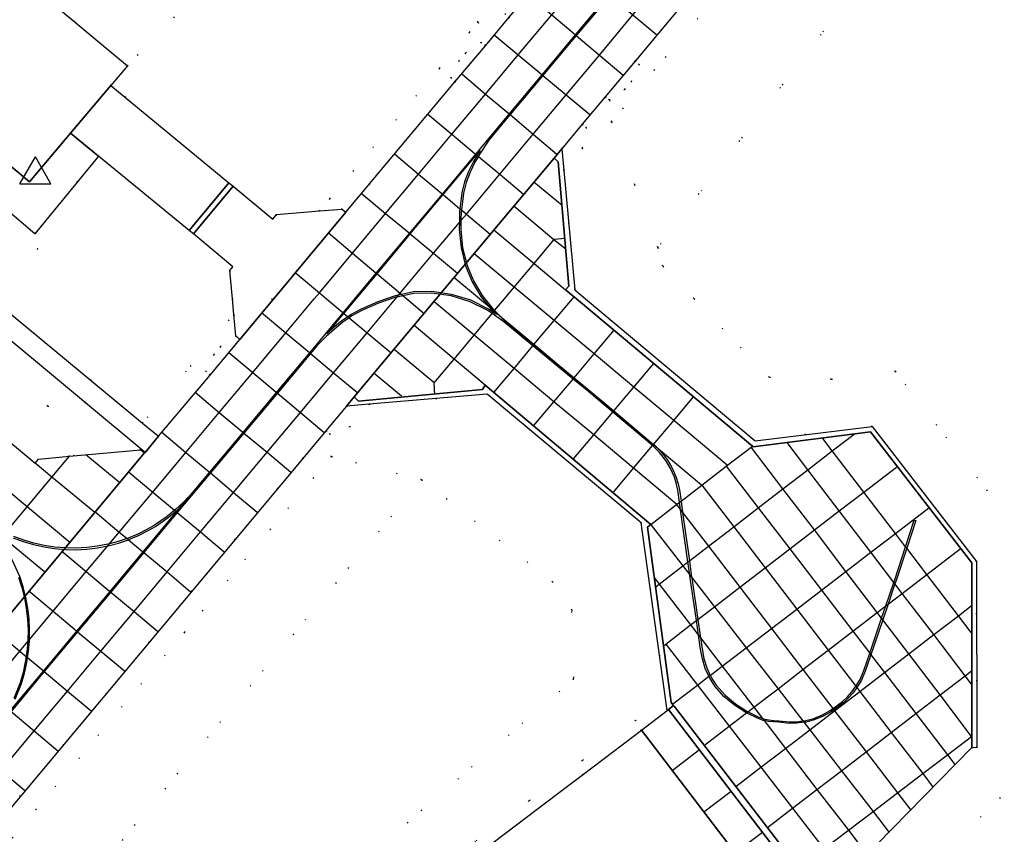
# Model space of a CAD drawing. Header units: metres. Extents: x 174791 to 179073, y 406431 to 409043.
# Tile 187 of 256: x 176772 to 176868, y 407948 to 408027. Entities that reach past the tile are written whole.
import ezdxf

# ---------------------------------------------------------------- set-up
doc = ezdxf.new("R2010")
doc.units = ezdxf.units.M
doc.linetypes.add('DOT', pattern=[6.35, 0, -6.35])
doc.layers.get('0').update_dxf_attribs({"color": 254})
for name, color, linetype in [('meetpunt_NAP-meting', 254, 'Continuous'), ('panden', 254, 'Continuous'), ('terreindeelbegroeid', 254, 'DOT'), ('terreindeelonbegroeid', 254, 'DOT'), ('wegdeel_molgoot', 254, 'Continuous'), ('wegdeel_platform_vliegverkeer', 254, 'Continuous'), ('wegdeel_rijbaan', 254, 'Continuous'), ('wegdeel_rolbaan', 254, 'Continuous'), ('wegdeel_voetpad', 254, 'Continuous'), ('weginrichtingselement_markering_vliegtuigverharding', 254, 'Continuous'), ('weginrichtingselement_voeg_vliegtuigverharding', 254, 'Continuous')]:
    doc.layers.add(name, color=color, linetype=linetype)
doc.styles.add('MONOTXT', font='monotxt', dxfattribs={"height": 0.2})

# ---------------------------------------------------------------- blocks, each defined once
blk = doc.blocks.new('092')
at = {"color": 0, "linetype": 'Continuous'}
for p, q in [((-1.5, -0.862), (0, 1.732)), ((1.5, -0.862), (0, 1.732)), ((-1.5, -0.862), (1.5, -0.862))]:
    blk.add_line(p, q, dxfattribs=at)
at = {"color": 0, "linetype": 'Continuous', "style": 'MONOTXT', "width": 0.76}
blk.add_attdef('TAG00', (2, 3), '', height=2.5, dxfattribs=at)

msp = doc.modelspace()

# ---------------------------------------------------------------- linework, layer by layer
at = {"layer": 'panden'}
for points in [[(176781.289, 408020.599, 0), (176777.394, 408015.98, 0), (176773.434, 408011.283, 0), (176761.993, 408020.834, 0), (176771.425, 408032.077, 0), (176782.884, 408022.491, 0)], [(176825.489, 407953.067, 0), (176826.889, 407954.127, 0), (176832.485, 407958.366, 0), (176843.169, 407944.374, 0), (176842.499, 407943.867, 0), (176839.641, 407941.702, 0), (176837.971, 407940.437, 0), (176835.994, 407938.94, 0), (176818.457, 407925.656, 0), (176815.423, 407929.661, 0), (176812.719, 407927.619, 0), (176810.409, 407930.602, 0), (176808.098, 407933.584, 0), (176810.862, 407935.684, 0), (176807.828, 407939.689, 0)]]:
    msp.add_polyline3d(points, close=True, dxfattribs=at)
at = {"layer": 'terreindeelbegroeid'}
for points in [[(176766.468, 408094.105, 0), (176763.839, 408088.853, 0), (176760.744, 408082.67, 0), (176764.245, 408061.417, 0), (176767.891, 408057.517, 0), (176776.345, 408048.474, 0), (176797.375, 408037.457, 0), (176782.884, 408022.491, 0), (176771.425, 408032.077, 0), (176756.783, 408044.252, 0), (176748.753, 408034.664, 0), (176740.957, 408025.348, 0), (176740.197, 408025.983, 0), (176725.437, 408024.695, 0), (176718.511, 408016.399, 0), (176716.974, 408017.682, 0), (176713.609, 408020.492, 0)], [(176776.333, 408092.033, 0), (176776.535, 408091.259, 0), (176777.174, 408088.813, 0), (176777.095, 408088.795, 0), (176772.037, 408073.88, 0), (176773.8, 408066.598, 0), (176783.661, 408058.393, 0), (176800.073, 408059.914, 0), (176820.825, 408042.891, 0), (176821.565, 408031.047, 0), (176820.353, 408030.226, 0), (176819.7, 408029.465, 0), (176819.319, 408027.526, 0), (176819.738, 408027.167, 0), (176817.428, 408024.425, 0), (176816.732, 408026.704, 0), (176797.375, 408037.457, 0), (176776.345, 408048.474, 0), (176767.891, 408057.517, 0), (176764.245, 408061.417, 0), (176760.744, 408082.67, 0), (176763.839, 408088.853, 0), (176766.468, 408094.105, 0)], [(176869.81, 407976.371, 0), (176856.971, 407993.005, 0), (176850.811, 407992.249, 0), (176844.829, 407992.448, 0), (176837.563, 408000, 0), (176834.539, 408003.144, 0), (176834.082, 408004.951, 0), (176881.419, 408066.806, 0)], [(176771.485, 408001.628, 0), (176774.242, 408004.823, 0), (176755.061, 408021.185, 0)], [(176850.565, 407942.612, 0), (176864.359, 407956.708, 0), (176864.86, 407956.67, 0), (176864.814, 407974.66, 0), (176854.753, 407987.695, 0), (176843.462, 407986.31, 0), (176827.087, 408000, 0), (176826.066, 408000.853, 0), (176825.006, 408012.386, 0), (176826.792, 408014.533, 0), (176827.157, 408016.535, 0), (176826.777, 408016.841, 0), (176828.99, 408019.479, 0), (176829.402, 408019.167, 0), (176829.595, 408017.087, 0), (176834.082, 408004.951, 0), (176834.539, 408003.144, 0), (176837.563, 408000, 0), (176844.829, 407992.448, 0), (176850.811, 407992.249, 0), (176856.971, 407993.005, 0), (176869.81, 407976.371, 0)], [(176759.823, 408018.317, 0), (176773.945, 408006.279, 0), (176780.088, 408013.772, 0), (176788.843, 408006.595, 0), (176789.252, 408006.259, 0), (176793.06, 408003.096, 0), (176792.767, 408002.746, 0), (176793.021, 408000, 0), (176793.165, 407998.499, 0), (176784.35, 407988.008, 0), (176769.843, 408000, 0)], [(176768.435, 407998.617, 0), (176778.835, 407989.966, 0), (176775.208, 407989.631, 0), (176760.269, 408002.148, 0)], [(176795.245, 407936.795, 0), (176825.933, 407963.291, 0), (176825.763, 407969.985, 0), (176823.908, 407972.697, 0), (176811.288, 407982.544, 0), (176802.574, 407984.784, 0), (176799.815, 407984.605, 0), (176802.037, 407987.259, 0), (176802.432, 407986.943, 0), (176804.347, 407987.651, 0), (176806.204, 407989.833, 0), (176817.596, 407990.812, 0), (176832.448, 407978.395, 0), (176834.975, 407960.28, 0), (176832.485, 407958.366, 0), (176831.915, 407959.352, 0), (176806.245, 407939.907, 0)], [(176769.912, 407945.756, 0), (176788.386, 407967.83, 0), (176802.574, 407984.784, 0), (176811.288, 407982.544, 0), (176750.59, 407909.498, 0)], [(176768.378, 407947.04, 0), (176799.815, 407984.605, 0), (176802.574, 407984.784, 0), (176788.386, 407967.83, 0), (176769.912, 407945.756, 0)], [(176750.59, 407909.498, 0), (176811.288, 407982.544, 0), (176823.908, 407972.697, 0), (176825.763, 407969.985, 0), (176825.933, 407963.291, 0), (176795.245, 407936.795, 0)], [(176853.263, 407938.23, 0), (176869.865, 407954.564, 0)], [(176869.865, 407954.564, 0), (176853.263, 407938.23, 0)]]:
    msp.add_polyline3d(points, dxfattribs=at)
for points in [[(176834.082, 408004.951, 0), (176829.595, 408017.087, 0), (176838.98, 408028.326, 0), (176852.025, 408043.947, 0), (176864.691, 408059.115, 0), (176870.633, 408066.234, 0), (176881.419, 408066.806, 0)], [(176829.595, 408017.087, 0), (176829.402, 408019.167, 0), (176830.887, 408020.206, 0), (176831.528, 408020.977, 0), (176832.268, 408022.613, 0), (176831.882, 408022.946, 0), (176850.49, 408045.229, 0), (176850.957, 408044.872, 0), (176852.443, 408045.912, 0), (176853.085, 408046.683, 0), (176853.825, 408048.319, 0), (176853.386, 408048.697, 0), (176863.156, 408060.396, 0), (176867.908, 408066.09, 0), (176870.633, 408066.234, 0), (176864.691, 408059.115, 0), (176852.025, 408043.947, 0), (176838.98, 408028.326, 0)], [(176816.732, 408026.704, 0), (176815.898, 408025.714, 0), (176812.993, 408022.252, 0), (176802.426, 408009.661, 0), (176801.437, 408008.482, 0), (176797.29, 408008.132, 0), (176796.924, 408007.697, 0), (176793.094, 408010.859, 0), (176792.673, 408011.206, 0), (176781.289, 408020.599, 0), (176782.884, 408022.491, 0), (176797.375, 408037.457, 0)], [(176817.428, 408024.425, 0), (176817.019, 408024.748, 0), (176815.517, 408023.73, 0), (176814.864, 408022.968, 0), (176814.099, 408021.343, 0), (176814.525, 408020.966, 0), (176803.958, 408008.375, 0), (176803.6, 408008.665, 0), (176801.437, 408008.482, 0), (176802.426, 408009.661, 0), (176812.993, 408022.252, 0), (176815.898, 408025.714, 0), (176816.732, 408026.704, 0)], [(176771.485, 408001.628, 0), (176752.188, 408017.784, 0), (176755.061, 408021.185, 0), (176774.242, 408004.823, 0)], [(176757.065, 408012.25, 0), (176757.448, 408008.292, 0), (176760.269, 408002.148, 0), (176775.208, 407989.631, 0), (176778.835, 407989.966, 0), (176784.587, 407985.182, 0), (176784.547, 407985.134, 0), (176784.168, 407985.438, 0), (176777.303, 407984.834, 0), (176774.32, 407984.528, 0), (176773.99, 407984.129, 0), (176756.195, 407999.039, 0), (176754.299, 408003.169, 0), (176752.553, 408006.971, 0), (176751.639, 408016.408, 0), (176751.808, 408016.412, 0), (176751.891, 408016.566, 0)], [(176793.364, 407996.422, 0), (176791.867, 407995.393, 0), (176791.214, 407994.632, 0), (176790.45, 407993.007, 0), (176790.858, 407992.644, 0), (176785.891, 407986.734, 0), (176784.35, 407988.008, 0), (176793.165, 407998.499, 0)]]:
    msp.add_polyline3d(points, close=True, dxfattribs=at)
at = {"layer": 'terreindeelonbegroeid'}
for points in [[(176817.428, 408024.425, 0), (176814.525, 408020.966, 0), (176814.099, 408021.343, 0), (176814.864, 408022.968, 0), (176815.517, 408023.73, 0), (176817.019, 408024.748, 0)], [(176829.402, 408019.167, 0), (176828.99, 408019.479, 0), (176831.882, 408022.946, 0), (176832.268, 408022.613, 0), (176831.528, 408020.977, 0), (176830.887, 408020.206, 0)], [(176825.006, 408012.386, 0), (176824.813, 408014.482, 0), (176826.777, 408016.841, 0), (176827.157, 408016.535, 0), (176826.792, 408014.533, 0)], [(176793.742, 407996.076, 0), (176790.858, 407992.644, 0), (176790.45, 407993.007, 0), (176791.214, 407994.632, 0), (176791.867, 407995.393, 0), (176793.364, 407996.422, 0)], [(176802.037, 407987.259, 0), (176804.024, 407989.646, 0), (176806.204, 407989.833, 0), (176804.347, 407987.651, 0), (176802.432, 407986.943, 0)], [(176832.485, 407958.366, 0), (176826.889, 407954.127, 0), (176825.489, 407953.067, 0), (176807.828, 407939.689, 0), (176810.862, 407935.684, 0), (176808.098, 407933.584, 0), (176807.406, 407934.477, 0), (176809.28, 407935.901, 0), (176808.47, 407936.97, 0), (176806.245, 407939.907, 0), (176831.915, 407959.352, 0)]]:
    msp.add_polyline3d(points, close=True, dxfattribs=at)
at = {"layer": 'wegdeel_molgoot'}
for points in [[(176825.006, 408012.386, 0), (176826.066, 408000.853, 0), (176827.087, 408000, 0), (176843.462, 407986.31, 0), (176854.753, 407987.695, 0), (176864.814, 407974.66, 0), (176864.86, 407956.67, 0), (176864.359, 407956.708, 0), (176864.358, 407974.523, 0), (176854.59, 407987.152, 0), (176843.277, 407985.726, 0), (176843.194, 407985.796, 0), (176826.208, 408000, 0), (176825.167, 408000.87, 0), (176825.491, 408001.228, 0), (176824.449, 408013.234, 0), (176824.062, 408013.582, 0), (176824.813, 408014.482, 0)], [(176835.597, 407960.756, 0), (176835.085, 407960.365, 0), (176834.975, 407960.28, 0), (176832.448, 407978.395, 0), (176817.596, 407990.812, 0), (176806.204, 407989.833, 0), (176804.024, 407989.646, 0), (176804.767, 407990.534, 0), (176805.178, 407990.141, 0), (176817.145, 407991.261, 0), (176817.404, 407991.663, 0), (176833.385, 407978.213, 0), (176833.076, 407977.963, 0), (176835.365, 407961.058, 0)]]:
    msp.add_polyline3d(points, close=True, dxfattribs=at)
at = {"layer": 'wegdeel_platform_vliegverkeer'}
for points in [[(176843.194, 407985.796, 0), (176843.277, 407985.726, 0), (176854.59, 407987.152, 0), (176864.358, 407974.523, 0), (176864.359, 407956.708, 0), (176850.565, 407942.612, 0), (176849.986, 407942.021, 0), (176835.867, 407960.397, 0), (176835.667, 407960.663, 0), (176835.597, 407960.756, 0), (176835.365, 407961.058, 0), (176833.076, 407977.963, 0), (176833.385, 407978.213, 0), (176817.404, 407991.663, 0), (176817.145, 407991.261, 0), (176805.178, 407990.141, 0), (176804.767, 407990.534, 0), (176812.692, 408000, 0), (176824.062, 408013.582, 0), (176824.449, 408013.234, 0), (176825.491, 408001.228, 0), (176825.167, 408000.87, 0), (176826.208, 408000, 0)], [(176849.457, 407941.622, 0), (176846.842, 407939.682, 0), (176843.188, 407936.878, 0), (176841.411, 407939.294, 0), (176839.641, 407941.702, 0), (176842.499, 407943.867, 0), (176843.169, 407944.374, 0), (176832.485, 407958.366, 0), (176834.975, 407960.28, 0), (176835.085, 407960.365, 0)], [(176849.986, 407942.021, 0), (176849.457, 407941.622, 0), (176835.085, 407960.365, 0), (176835.597, 407960.756, 0), (176835.667, 407960.663, 0), (176835.867, 407960.397, 0)]]:
    msp.add_polyline3d(points, close=True, dxfattribs=at)
msp.add_polyline3d([(176756.195, 407999.039, 0), (176773.99, 407984.129, 0), (176774.32, 407984.528, 0), (176777.303, 407984.834, 0), (176784.168, 407985.438, 0), (176784.547, 407985.134, 0), (176765.334, 407962.144, 0)], dxfattribs=at)
at = {"layer": 'wegdeel_rijbaan'}
for points in [[(176777.394, 408015.98, 0), (176780.088, 408013.772, 0), (176773.945, 408006.279, 0), (176759.823, 408018.317, 0), (176761.993, 408020.834, 0), (176773.434, 408011.283, 0)], [(176792.673, 408011.206, 0), (176788.843, 408006.595, 0), (176780.088, 408013.772, 0), (176777.394, 408015.98, 0), (176781.289, 408020.599, 0)], [(176793.094, 408010.859, 0), (176789.252, 408006.259, 0), (176788.843, 408006.595, 0), (176792.673, 408011.206, 0)], [(176801.437, 408008.482, 0), (176803.6, 408008.665, 0), (176803.958, 408008.375, 0), (176793.742, 407996.076, 0), (176793.364, 407996.422, 0), (176793.165, 407998.499, 0), (176793.021, 408000, 0), (176792.767, 408002.746, 0), (176793.06, 408003.096, 0), (176789.252, 408006.259, 0), (176793.094, 408010.859, 0), (176796.924, 408007.697, 0), (176797.29, 408008.132, 0)]]:
    msp.add_polyline3d(points, close=True, dxfattribs=at)
at = {"layer": 'wegdeel_rolbaan'}
for points in [[(176722.237, 407910.633, 0), (176754.11, 407948.729, 0), (176756.297, 407951.343, 0), (176759.197, 407954.809, 0), (176765.334, 407962.144, 0), (176784.547, 407985.134, 0), (176784.587, 407985.182, 0), (176785.891, 407986.734, 0), (176790.858, 407992.644, 0), (176793.742, 407996.076, 0), (176803.958, 408008.375, 0), (176814.525, 408020.966, 0), (176817.428, 408024.425, 0), (176819.738, 408027.167, 0), (176821.664, 408029.461, 0), (176822.467, 408030.417, 0), (176841.741, 408053.441, 0), (176842.542, 408054.402, 0), (176844.45, 408056.686, 0), (176847.371, 408060.195, 0), (176853.883, 408068.018, 0), (176861.925, 408077.653, 0), (176864.798, 408081.099, 0), (176879.254, 408098.422, 0)], [(176867.908, 408066.09, 0), (176863.156, 408060.396, 0), (176853.386, 408048.697, 0), (176850.49, 408045.229, 0), (176831.882, 408022.946, 0), (176828.99, 408019.479, 0), (176826.777, 408016.841, 0), (176824.813, 408014.482, 0), (176824.062, 408013.582, 0), (176812.692, 408000, 0), (176804.767, 407990.534, 0), (176804.024, 407989.646, 0), (176802.037, 407987.259, 0), (176799.815, 407984.605, 0), (176768.378, 407947.04, 0)]]:
    msp.add_polyline3d(points, dxfattribs=at)
at = {"layer": 'wegdeel_voetpad'}
msp.add_polyline3d([(176784.35, 407988.008, 0), (176785.891, 407986.734, 0), (176784.587, 407985.182, 0), (176778.835, 407989.966, 0), (176768.435, 407998.617, 0), (176769.589, 408000, 0), (176769.639, 408000.059, 0), (176769.693, 408000.124, 0), (176769.843, 408000, 0)], close=True, dxfattribs=at)
at = {"layer": 'weginrichtingselement_markering_vliegtuigverharding'}
for points in [[(176829.169, 408028.958, 0), (176826.204, 408025.415, 0), (176822.979, 408021.562, 0), (176819.807, 408017.772, 0), (176819.115, 408016.945, 0), (176817.749, 408015.312, 0), (176816.965, 408014.103, 0), (176816.754, 408013.744, 0), (176816.423, 408013.182, 0), (176815.948, 408012.228, 0), (176815.569, 408011.232, 0), (176815.318, 408010.196, 0), (176815.115, 408008.585, 0), (176815.098, 408008.449, 0), (176815.075, 408007.56, 0), (176815.052, 408006.689, 0), (176815.226, 408004.936, 0), (176815.661, 408003.23, 0), (176816.29, 408001.723, 0), (176817.124, 408000.319, 0), (176818.139, 407999.04, 0), (176818.323, 407998.862, 0), (176819.058, 407998.149, 0), (176819.314, 407997.9, 0), (176822.121, 407995.58, 0), (176822.453, 407995.303, 0), (176825.987, 407992.379, 0), (176827.302, 407991.291, 0), (176829.823, 407989.178, 0), (176833.666, 407985.958, 0), (176833.801, 407985.845, 0), (176834.102, 407985.539, 0), (176834.353, 407985.284, 0), (176834.971, 407984.486, 0), (176835.429, 407983.712, 0), (176835.807, 407982.848, 0), (176836.025, 407982.149, 0), (176836.152, 407981.569, 0), (176836.306, 407980.471, 0), (176836.457, 407979.389, 0), (176837.111, 407974.715, 0), (176837.332, 407973.136, 0), (176837.342, 407973.063, 0), (176837.925, 407969.059, 0), (176838.181, 407967.296, 0), (176838.338, 407966.221, 0), (176838.516, 407965.288, 0), (176838.789, 407964.381, 0), (176839.109, 407963.67, 0), (176839.177, 407963.518, 0), (176839.69, 407962.723, 0), (176840.552, 407961.747, 0), (176841.551, 407960.911, 0), (176842.65, 407960.208, 0), (176842.772, 407960.147, 0), (176843.817, 407959.628, 0), (176844.167, 407959.506, 0), (176844.282, 407959.466, 0), (176844.765, 407959.372, 0), (176845.258, 407959.322, 0), (176845.758, 407959.291, 0), (176846.749, 407959.181, 0), (176847.482, 407959.194, 0), (176848.063, 407959.274, 0), (176848.356, 407959.314, 0), (176849.111, 407959.514, 0), (176849.945, 407959.851, 0), (176850.713, 407960.285, 0), (176850.959, 407960.462, 0), (176851.19, 407960.628, 0), (176851.887, 407961.137, 0), (176852.374, 407961.598, 0), (176852.788, 407962.068, 0), (176853.182, 407962.612, 0), (176853.222, 407962.668, 0), (176853.578, 407963.284, 0), (176853.944, 407964.128, 0), (176854.516, 407965.807, 0), (176855.665, 407969.175, 0), (176856.071, 407970.367, 0), (176856.844, 407972.635, 0), (176856.926, 407972.875, 0), (176857.971, 407976.081, 0), (176858.809, 407978.653, 0), (176858.951, 407978.607, 0), (176858.081, 407975.937, 0), (176857.068, 407972.827, 0), (176856.953, 407972.491, 0), (176856.286, 407970.532, 0), (176855.774, 407969.031, 0), (176854.626, 407965.664, 0), (176854.084, 407964.074, 0), (176853.712, 407963.217, 0), (176853.348, 407962.586, 0), (176853.277, 407962.488, 0), (176852.906, 407961.974, 0), (176852.482, 407961.493, 0), (176851.983, 407961.021, 0), (176851.278, 407960.506, 0), (176851.05, 407960.343, 0), (176850.793, 407960.158, 0), (176850.01, 407959.715, 0), (176849.158, 407959.372, 0), (176848.385, 407959.167, 0), (176848.169, 407959.137, 0), (176847.494, 407959.044, 0), (176846.742, 407959.031, 0), (176845.746, 407959.141, 0), (176845.246, 407959.172, 0), (176844.743, 407959.224, 0), (176844.321, 407959.305, 0), (176844.242, 407959.32, 0), (176843.759, 407959.49, 0), (176842.641, 407960.046, 0), (176842.576, 407960.078, 0), (176841.463, 407960.789, 0), (176840.448, 407961.639, 0), (176839.57, 407962.633, 0), (176839.045, 407963.446, 0), (176838.987, 407963.576, 0), (176838.649, 407964.329, 0), (176838.37, 407965.252, 0), (176838.19, 407966.197, 0), (176837.995, 407967.539, 0), (176837.789, 407968.955, 0), (176837.194, 407973.041, 0), (176837.147, 407973.374, 0), (176836.974, 407974.61, 0), (176836.272, 407979.631, 0), (176836.169, 407980.365, 0), (176836.004, 407981.543, 0), (176835.88, 407982.111, 0), (176835.666, 407982.795, 0), (176835.295, 407983.644, 0), (176834.847, 407984.402, 0), (176834.24, 407985.185, 0), (176833.699, 407985.735, 0), (176833.57, 407985.843, 0), (176829.727, 407989.063, 0), (176827.206, 407991.175, 0), (176825.89, 407992.264, 0), (176822.024, 407995.464, 0), (176819.219, 407997.785, 0), (176818.092, 407998.586, 0), (176817.666, 407998.889, 0), (176815.959, 407999.724, 0), (176814.143, 408000.279, 0), (176812.263, 408000.552, 0), (176810.504, 408000.51, 0), (176809.493, 408000.297, 0), (176808.895, 408000.171, 0), (176808.78, 408000.147, 0), (176807.118, 407999.57, 0), (176805.499, 407998.877, 0), (176804.558, 407998.371, 0), (176804.28, 407998.178, 0), (176803.679, 407997.763, 0), (176802.856, 407997.083, 0), (176802.074, 407996.35, 0), (176801.171, 407995.457, 0), (176800.559, 407994.723, 0), (176800.084, 407994.154, 0), (176797.358, 407990.9, 0), (176794.135, 407987.053, 0), (176790.905, 407983.198, 0), (176787.701, 407979.374, 0), (176785.283, 407976.488, 0), (176784.473, 407975.519, 0), (176781.284, 407971.705, 0), (176778.079, 407967.872, 0), (176774.867, 407964.03, 0), (176771.659, 407960.193, 0)], [(176802.129, 407996.607, 0), (176803.784, 407998.593, 0), (176806.975, 408002.422, 0), (176809.78, 408005.787, 0), (176810.176, 408006.261, 0), (176813.354, 408010.059, 0), (176816.567, 408013.9, 0), (176816.918, 408014.319, 0), (176816.637, 408013.842, 0), (176816.291, 408013.254, 0), (176815.81, 408012.288, 0), (176815.425, 408011.276, 0), (176815.17, 408010.224, 0), (176814.978, 408008.7, 0), (176814.948, 408008.461, 0), (176814.92, 408007.375, 0), (176814.902, 408006.683, 0), (176815.078, 408004.91, 0), (176815.519, 408003.182, 0), (176816.156, 408001.655, 0), (176817, 408000.233, 0), (176817.854, 407999.157, 0), (176818.027, 407998.94, 0), (176818.226, 407998.747, 0), (176818.504, 407998.477, 0), (176818.188, 407998.701, 0), (176817.742, 407999.019, 0), (176816.015, 407999.864, 0), (176814.175, 408000.425, 0), (176812.273, 408000.702, 0), (176810.486, 408000.66, 0), (176809.348, 408000.42, 0), (176809.05, 408000.357, 0), (176808.74, 408000.291, 0), (176807.064, 407999.71, 0), (176805.433, 407999.013, 0), (176804.48, 407998.499, 0), (176804.161, 407998.278, 0), (176803.589, 407997.883, 0), (176802.756, 407997.195, 0), (176802.129, 407996.607, 0)], [(176788.751, 407980.861, 0), (176788.332, 407980.398, 0), (176787.874, 407980, 0), (176787.574, 407979.714, 0), (176787.435, 407979.597, 0), (176786.737, 407979.009, 0), (176785.511, 407978.156, 0), (176784.826, 407977.761, 0), (176783.907, 407977.302, 0), (176782.958, 407976.908, 0), (176782.854, 407976.872, 0), (176781.985, 407976.578, 0), (176781.148, 407976.358, 0), (176780.992, 407976.317, 0), (176779.982, 407976.123, 0), (176778.962, 407975.999, 0), (176777.936, 407975.945, 0), (176776.909, 407975.962, 0), (176775.885, 407976.048, 0), (176774.87, 407976.204, 0), (176773.867, 407976.429, 0), (176772.883, 407976.722, 0), (176771.92, 407977.082, 0)], [(176771.861, 407976.944, 0), (176772.833, 407976.581, 0), (176773.828, 407976.285, 0), (176774.841, 407976.057, 0), (176775.867, 407975.899, 0), (176776.901, 407975.812, 0), (176777.939, 407975.795, 0), (176778.975, 407975.85, 0), (176780.006, 407975.975, 0), (176780.985, 407976.163, 0), (176781.025, 407976.171, 0), (176782.029, 407976.435, 0), (176782.989, 407976.76, 0), (176783.012, 407976.768, 0), (176783.971, 407977.167, 0), (176784.9, 407977.63, 0), (176785.591, 407978.029, 0), (176786.828, 407978.89, 0), (176787.552, 407979.499, 0), (176787.674, 407979.602, 0), (176787.787, 407979.709, 0)], [(176772.058, 407961.367, 0), (176772.667, 407962.88, 0), (176772.958, 407963.889, 0), (176773.182, 407964.916, 0), (176773.253, 407965.382, 0), (176773.339, 407965.955, 0), (176773.427, 407967.002, 0), (176773.429, 407967.129, 0), (176773.446, 407968.053, 0), (176773.396, 407969.103, 0), (176773.278, 407970.147, 0), (176773.091, 407971.181, 0), (176772.837, 407972.201, 0), (176772.517, 407973.201, 0), (176771.747, 407974.885, 0)], [(176772.378, 407973.145, 0), (176772.694, 407972.155, 0), (176772.946, 407971.146, 0), (176773.13, 407970.122, 0), (176773.247, 407969.089, 0), (176773.296, 407968.05, 0), (176773.277, 407967.011, 0), (176773.271, 407966.94, 0), (176773.19, 407965.974, 0), (176773.118, 407965.494, 0), (176773.035, 407964.946, 0), (176772.814, 407963.93, 0), (176772.526, 407962.931, 0), (176771.921, 407961.429, 0)]]:
    msp.add_polyline3d(points, dxfattribs=at)
at = {"layer": 'weginrichtingselement_voeg_vliegtuigverharding'}
for p, q in [((176824.827, 408009.018), (176822.12, 408011.244)), ((176824.044, 408005.685), (176820.181, 408008.953)), ((176825.183, 408004.78), (176824.044, 408005.685)), ((176816.849, 408000), (176814.398, 408002.054)), ((176796.881, 407999.92), (176796.786, 408000)), ((176809.845, 408000), (176811.513, 407998.592)), ((176825.832, 408000), (176825.988, 408000.187)), ((176812.474, 407991.886), (176808.616, 407995.104)), ((176809.344, 407990.612), (176806.71, 407992.8)), ((176812.555, 407990.759), (176812.474, 407991.886)), ((176782.145, 407982.241), (176778.875, 407984.961)), ((176838.089, 407956.466), (176835.468, 407954.458)), ((176838.504, 407950.512), (176841.144, 407952.493)), ((176844.18, 407948.518), (176841.564, 407946.538))]:
    msp.add_line(p, q, dxfattribs=at)
for points in [[(176800.921, 408000, 0), (176801.409, 408000.584, 0), (176804.614, 408004.415, 0), (176807.805, 408008.231, 0), (176810.989, 408012.038, 0), (176814.198, 408015.874, 0), (176817.45, 408019.763, 0), (176820.608, 408023.54, 0), (176823.851, 408027.417, 0), (176827.059, 408031.253, 0), (176830.263, 408035.084, 0), (176831.707, 408036.81, 0), (176831.858, 408036.991, 0), (176833.464, 408038.912, 0), (176836.692, 408042.771, 0), (176837.183, 408043.358, 0), (176837.328, 408043.531, 0), (176839.883, 408046.586, 0), (176843.106, 408050.44, 0), (176846.335, 408054.301, 0), (176849.508, 408058.094, 0), (176852.746, 408061.966, 0), (176856.205, 408066.102, 0)], [(176804.829, 408000, 0), (176806.904, 408002.482, 0), (176810.11, 408006.316, 0), (176813.287, 408010.115, 0), (176816.5, 408013.956, 0), (176819.738, 408017.829, 0), (176822.909, 408021.62, 0), (176826.133, 408025.476, 0), (176829.357, 408029.332, 0), (176832.567, 408033.17, 0), (176835.766, 408036.995, 0), (176838.989, 408040.85, 0), (176842.18, 408044.666, 0), (176845.403, 408048.52, 0), (176848.615, 408052.361, 0), (176851.797, 408056.166, 0), (176855.038, 408060.042, 0), (176858.524, 408064.211, 0)], [(176808.752, 408000, 0), (176808.895, 408000.171, 0), (176809.05, 408000.357, 0), (176809.204, 408000.541, 0), (176812.425, 408004.392, 0), (176814.92, 408007.375, 0), (176815.075, 408007.56, 0), (176815.596, 408008.183, 0), (176818.812, 408012.029, 0), (176822.038, 408015.887, 0), (176825.22, 408019.691, 0), (176828.426, 408023.525, 0), (176831.668, 408027.401, 0), (176834.883, 408031.245, 0), (176838.08, 408035.068, 0), (176841.298, 408038.916, 0), (176844.491, 408042.734, 0), (176847.715, 408046.589, 0), (176850.909, 408050.408, 0), (176854.102, 408054.226, 0), (176857.346, 408058.104, 0), (176860.854, 408062.299, 0)], [(176824.721, 408033.208, 0), (176827.059, 408031.253, 0), (176829.315, 408029.367, 0), (176829.357, 408029.332, 0), (176829.43, 408029.271, 0), (176831.668, 408027.401, 0), (176833.959, 408025.485, 0)], [(176821.574, 408029.354, 0), (176823.851, 408027.417, 0), (176826.09, 408025.512, 0), (176826.133, 408025.476, 0), (176826.204, 408025.415, 0), (176828.426, 408023.525, 0), (176830.717, 408021.576, 0)], [(176818.275, 408025.487, 0), (176820.608, 408023.54, 0), (176822.864, 408021.658, 0), (176822.909, 408021.62, 0), (176822.979, 408021.562, 0), (176825.22, 408019.691, 0), (176827.52, 408017.772, 0)], [(176815.119, 408021.732, 0), (176817.45, 408019.763, 0), (176819.692, 408017.868, 0), (176819.738, 408017.829, 0), (176819.807, 408017.772, 0), (176822.038, 408015.887, 0), (176824.321, 408013.958, 0)], [(176811.861, 408017.821, 0), (176814.198, 408015.874, 0), (176816.452, 408013.996, 0), (176816.5, 408013.956, 0), (176816.567, 408013.9, 0), (176816.637, 408013.842, 0), (176816.754, 408013.744, 0), (176818.812, 408012.029, 0), (176821.12, 408010.107, 0)], [(176808.66, 408013.987, 0), (176810.989, 408012.038, 0), (176813.239, 408010.155, 0), (176813.287, 408010.115, 0), (176813.354, 408010.059, 0), (176814.978, 408008.7, 0), (176815.115, 408008.585, 0), (176815.596, 408008.183, 0), (176817.902, 408006.253, 0)], [(176805.459, 408010.181, 0), (176807.805, 408008.231, 0), (176810.061, 408006.357, 0), (176810.11, 408006.316, 0), (176810.176, 408006.261, 0), (176812.425, 408004.392, 0), (176814.73, 408002.477, 0)], [(176818.259, 408006.652, 0), (176822.135, 408003.408, 0), (176825.167, 408000.87, 0)], [(176802.263, 408006.399, 0), (176804.614, 408004.415, 0), (176806.861, 408002.519, 0), (176806.904, 408002.482, 0), (176806.975, 408002.422, 0), (176809.204, 408000.541, 0), (176809.348, 408000.42, 0), (176809.493, 408000.297, 0), (176809.845, 408000, 0)], [(176819.277, 408000, 0), (176820.213, 408001.116, 0), (176822.135, 408003.408, 0), (176824.044, 408005.685, 0)], [(176825.091, 408005.834, 0), (176824.09, 408005.728, 0), (176824.044, 408005.685, 0)], [(176821.549, 408000, 0), (176820.213, 408001.116, 0), (176816.343, 408004.348, 0)], [(176799.063, 408002.55, 0), (176801.409, 408000.584, 0), (176802.106, 408000, 0)], [(176756.428, 407946.801, 0), (176759.66, 407950.665, 0), (176762.892, 407954.53, 0), (176766.083, 407958.345, 0), (176769.291, 407962.18, 0), (176772.497, 407966.014, 0), (176773.271, 407966.94, 0), (176773.429, 407967.129, 0), (176775.709, 407969.855, 0), (176778.911, 407973.684, 0), (176780.985, 407976.163, 0), (176781.148, 407976.358, 0), (176782.103, 407977.5, 0), (176785.33, 407981.359, 0), (176788.532, 407985.187, 0), (176791.756, 407989.041, 0), (176794.976, 407992.891, 0), (176798.175, 407996.716, 0), (176800.921, 408000, 0)], [(176758.736, 407944.881, 0), (176761.963, 407948.739, 0), (176765.19, 407952.598, 0), (176768.385, 407956.419, 0), (176771.589, 407960.251, 0), (176774.798, 407964.088, 0), (176778.01, 407967.929, 0), (176781.215, 407971.762, 0), (176784.405, 407975.576, 0), (176787.631, 407979.433, 0), (176790.831, 407983.26, 0), (176794.057, 407987.118, 0), (176797.276, 407990.968, 0), (176800.475, 407994.793, 0), (176803.707, 407998.658, 0), (176804.829, 408000, 0)], [(176764.269, 407946.81, 0), (176767.491, 407950.663, 0), (176770.692, 407954.49, 0), (176773.893, 407958.318, 0), (176777.103, 407962.157, 0), (176780.316, 407965.998, 0), (176783.525, 407969.835, 0), (176786.712, 407973.647, 0), (176789.937, 407977.503, 0), (176793.137, 407981.328, 0), (176796.365, 407985.189, 0), (176799.585, 407989.038, 0), (176802.783, 407992.863, 0), (176806.013, 407996.725, 0), (176808.752, 408000, 0)], [(176802.106, 408000, 0), (176803.67, 407998.69, 0), (176803.707, 407998.658, 0), (176803.784, 407998.593, 0), (176804.161, 407998.278, 0), (176804.28, 407998.178, 0), (176806.013, 407996.725, 0), (176808.331, 407994.783, 0)], [(176812.474, 407991.886, 0), (176814.404, 407994.188, 0), (176816.345, 407996.503, 0), (176818.092, 407998.586, 0), (176818.188, 407998.701, 0), (176818.226, 407998.747, 0), (176818.275, 407998.805, 0), (176818.323, 407998.862, 0), (176819.277, 408000, 0)], [(176838.297, 407982.023, 0), (176834.102, 407985.539, 0), (176833.64, 407985.926, 0), (176829.797, 407989.147, 0), (176825.968, 407992.357, 0), (176822.453, 407995.303, 0), (176822.121, 407995.58, 0), (176819.058, 407998.149, 0), (176818.275, 407998.805, 0), (176817.854, 407999.157, 0), (176816.849, 408000, 0)], [(176818.245, 407990.963, 0), (176820.196, 407993.287, 0), (176822.024, 407995.464, 0), (176822.121, 407995.58, 0), (176824.067, 407997.897, 0), (176825.832, 408000, 0)], [(176840.772, 407983.944, 0), (176835.601, 407988.263, 0), (176831.756, 407991.474, 0), (176827.917, 407994.681, 0), (176824.067, 407997.897, 0), (176821.549, 408000, 0)], [(176835.916, 407980.159, 0), (176835.909, 407980.165, 0), (176831.733, 407983.652, 0), (176827.88, 407986.87, 0), (176824.049, 407990.069, 0), (176820.196, 407993.287, 0), (176816.345, 407996.503, 0), (176812.488, 407999.723, 0)], [(176795.825, 407998.681, 0), (176798.175, 407996.716, 0), (176800.444, 407994.819, 0), (176800.475, 407994.793, 0), (176800.559, 407994.723, 0), (176802.783, 407992.863, 0), (176805.107, 407990.92, 0)], [(176817.406, 407991.662, 0), (176814.404, 407994.188, 0), (176810.558, 407997.425, 0)], [(176822.116, 407987.765, 0), (176824.049, 407990.069, 0), (176825.89, 407992.264, 0), (176825.968, 407992.357, 0), (176825.987, 407992.379, 0), (176827.917, 407994.681, 0), (176829.844, 407996.978, 0)], [(176792.679, 407994.811, 0), (176794.976, 407992.891, 0), (176797.243, 407990.996, 0), (176797.276, 407990.968, 0), (176797.358, 407990.9, 0), (176799.585, 407989.038, 0), (176801.889, 407987.112, 0)], [(176825.941, 407984.567, 0), (176827.88, 407986.87, 0), (176829.727, 407989.063, 0), (176829.797, 407989.147, 0), (176829.823, 407989.178, 0), (176831.756, 407991.474, 0), (176833.685, 407993.765, 0)], [(176789.414, 407990.998, 0), (176791.756, 407989.041, 0), (176794.02, 407987.149, 0), (176794.057, 407987.118, 0), (176794.135, 407987.053, 0), (176796.365, 407985.189, 0), (176798.66, 407983.272, 0)], [(176829.817, 407981.369, 0), (176831.733, 407983.652, 0), (176833.57, 407985.843, 0), (176833.64, 407985.926, 0), (176833.666, 407985.958, 0), (176835.601, 407988.263, 0), (176837.509, 407990.538, 0)], [(176777.33, 407976.493, 0), (176773.209, 407979.921, 0), (176769.078, 407983.357, 0), (176764.92, 407986.817, 0), (176764.907, 407986.827, 0)], [(176786.181, 407987.156, 0), (176788.532, 407985.187, 0), (176790.79, 407983.294, 0), (176790.831, 407983.26, 0), (176790.905, 407983.198, 0), (176793.137, 407981.328, 0), (176795.411, 407979.423, 0)], [(176833.897, 407972.243, 0), (176834.201, 407972.477, 0), (176836.483, 407974.232, 0), (176836.974, 407974.61, 0), (176837.111, 407974.715, 0), (176838.953, 407976.131, 0), (176841.396, 407978.011, 0), (176843.759, 407979.828, 0), (176846.147, 407981.664, 0), (176848.547, 407983.51, 0), (176850.898, 407985.318, 0), (176853.026, 407986.955, 0)], [(176864.301, 407967.814, 0), (176863.07, 407969.422, 0), (176860.022, 407973.403, 0), (176858.081, 407975.937, 0), (176857.971, 407976.081, 0), (176856.994, 407977.357, 0), (176853.935, 407981.352, 0), (176850.898, 407985.318, 0), (176849.976, 407986.522, 0)], [(176833.385, 407978.213, 0), (176835.88, 407980.142, 0), (176835.909, 407980.165, 0), (176836.169, 407980.365, 0), (176836.306, 407980.471, 0), (176838.321, 407982.028, 0), (176840.675, 407983.849, 0), (176843.071, 407985.7, 0), (176843.194, 407985.796, 0)], [(176864.349, 407957.779, 0), (176861.305, 407961.774, 0), (176858.278, 407965.746, 0), (176855.774, 407969.031, 0), (176855.665, 407969.175, 0), (176855.242, 407969.729, 0), (176852.216, 407973.7, 0), (176849.172, 407977.695, 0), (176846.147, 407981.664, 0), (176843.071, 407985.7, 0)], [(176864.333, 407962.818, 0), (176863.717, 407963.625, 0), (176860.689, 407967.595, 0), (176857.649, 407971.58, 0), (176856.953, 407972.491, 0), (176856.844, 407972.635, 0), (176854.625, 407975.544, 0), (176851.576, 407979.541, 0), (176848.547, 407983.51, 0), (176846.544, 407986.136, 0)], [(176764.328, 407969.261, 0), (176766.013, 407971.284, 0), (176768.404, 407974.153, 0), (176770.463, 407976.624, 0), (176770.56, 407976.741, 0), (176770.815, 407977.047, 0), (176771.04, 407977.317, 0), (176771.139, 407977.436, 0), (176773.209, 407979.921, 0), (176775.611, 407982.804, 0), (176777.303, 407984.834, 0)], [(176774.929, 407973.618, 0), (176770.815, 407977.047, 0), (176769.254, 407978.348, 0), (176766.684, 407980.491, 0), (176762.527, 407983.955, 0), (176762.524, 407983.958, 0)], [(176779.742, 407979.376, 0), (176775.611, 407982.804, 0), (176774, 407984.141, 0)], [(176834.635, 407966.533, 0), (176834.839, 407966.69, 0), (176837.234, 407968.529, 0), (176837.789, 407968.955, 0), (176837.925, 407969.059, 0), (176839.532, 407970.293, 0), (176841.984, 407972.176, 0), (176844.427, 407974.051, 0), (176846.796, 407975.87, 0), (176849.172, 407977.695, 0), (176851.576, 407979.541, 0), (176853.935, 407981.352, 0), (176857.084, 407983.77, 0)], [(176840.631, 407983.906, 0), (176840.675, 407983.849, 0), (176843.759, 407979.828, 0), (176846.796, 407975.87, 0), (176849.85, 407971.89, 0), (176852.892, 407967.924, 0), (176854.516, 407965.807, 0), (176854.626, 407965.664, 0), (176855.939, 407963.952, 0), (176858.979, 407959.989, 0), (176862.03, 407956.012, 0), (176862.744, 407955.082, 0)], [(176782.977, 407983.328, 0), (176785.33, 407981.359, 0), (176787.435, 407979.597, 0), (176787.552, 407979.499, 0), (176787.586, 407979.47, 0), (176787.631, 407979.433, 0), (176787.701, 407979.374, 0), (176789.937, 407977.503, 0), (176792.222, 407975.591, 0)], [(176838.321, 407982.028, 0), (176841.396, 407978.011, 0), (176844.427, 407974.051, 0), (176847.473, 407970.071, 0), (176850.515, 407966.097, 0), (176853.182, 407962.612, 0), (176853.277, 407962.488, 0), (176853.556, 407962.124, 0), (176856.592, 407958.157, 0), (176859.632, 407954.185, 0), (176860.653, 407952.851, 0)], [(176835.521, 407960.924, 0), (176837.889, 407962.737, 0), (176838.987, 407963.576, 0), (176839.109, 407963.67, 0), (176840.28, 407964.566, 0), (176842.595, 407966.338, 0), (176845.03, 407968.201, 0), (176847.473, 407970.071, 0), (176849.85, 407971.89, 0), (176852.216, 407973.7, 0), (176854.625, 407975.544, 0), (176856.994, 407977.357, 0), (176860.214, 407979.821, 0)], [(176835.88, 407980.142, 0), (176836.272, 407979.631, 0), (176836.457, 407979.389, 0), (176838.953, 407976.131, 0), (176841.984, 407972.176, 0), (176845.03, 407968.201, 0), (176848.077, 407964.223, 0), (176850.959, 407960.462, 0), (176851.05, 407960.343, 0), (176851.118, 407960.254, 0), (176854.157, 407956.288, 0), (176857.193, 407952.325, 0), (176858.479, 407950.647, 0)], [(176779.738, 407979.478, 0), (176782.103, 407977.5, 0), (176782.854, 407976.872, 0), (176782.989, 407976.76, 0), (176784.358, 407975.615, 0), (176784.405, 407975.576, 0), (176784.473, 407975.519, 0), (176786.712, 407973.647, 0), (176788.99, 407971.742, 0)], [(176833.433, 407978.172, 0), (176836.483, 407974.232, 0), (176837.147, 407973.374, 0), (176837.332, 407973.136, 0), (176839.532, 407970.293, 0), (176842.595, 407966.338, 0), (176845.666, 407962.371, 0), (176848.063, 407959.274, 0), (176848.169, 407959.137, 0), (176848.725, 407958.419, 0), (176851.785, 407954.467, 0), (176854.834, 407950.528, 0), (176856.388, 407948.521, 0)], [(176776.559, 407975.646, 0), (176778.911, 407973.684, 0), (176781.169, 407971.801, 0), (176781.215, 407971.762, 0), (176781.284, 407971.705, 0), (176783.525, 407969.835, 0), (176785.807, 407967.932, 0)], [(176838.573, 407956.92, 0), (176840.961, 407958.755, 0), (176842.641, 407960.046, 0), (176842.772, 407960.147, 0), (176843.339, 407960.583, 0), (176845.666, 407962.371, 0), (176848.077, 407964.223, 0), (176850.515, 407966.097, 0), (176852.892, 407967.924, 0), (176855.242, 407969.729, 0), (176856.071, 407970.367, 0), (176856.286, 407970.532, 0), (176857.649, 407971.58, 0), (176860.022, 407973.403, 0), (176863.248, 407975.882, 0)], [(176833.713, 407973.112, 0), (176834.201, 407972.477, 0), (176837.234, 407968.529, 0), (176837.995, 407967.539, 0), (176838.181, 407967.296, 0), (176840.28, 407964.566, 0), (176843.339, 407960.583, 0), (176844.167, 407959.506, 0), (176844.321, 407959.305, 0), (176846.383, 407956.622, 0), (176849.428, 407952.658, 0), (176852.457, 407948.716, 0), (176854.279, 407946.345, 0)], [(176773.367, 407971.816, 0), (176775.709, 407969.855, 0), (176777.964, 407967.968, 0), (176778.01, 407967.929, 0), (176778.079, 407967.872, 0), (176780.316, 407965.998, 0), (176782.593, 407964.092, 0)], [(176841.59, 407952.946, 0), (176844.01, 407954.803, 0), (176846.383, 407956.622, 0), (176848.725, 407958.419, 0), (176851.118, 407960.254, 0), (176853.556, 407962.124, 0), (176855.939, 407963.952, 0), (176858.278, 407965.746, 0), (176860.689, 407967.595, 0), (176863.07, 407969.422, 0), (176864.318, 407970.379, 0)], [(176770.172, 407967.962, 0), (176772.497, 407966.014, 0), (176773.118, 407965.494, 0), (176773.253, 407965.382, 0), (176774.752, 407964.126, 0), (176774.798, 407964.087, 0), (176774.867, 407964.03, 0), (176777.103, 407962.157, 0), (176779.395, 407960.237, 0)], [(176834.8, 407966.741, 0), (176834.839, 407966.69, 0), (176837.889, 407962.737, 0), (176840.961, 407958.755, 0), (176844.01, 407954.803, 0), (176847.065, 407950.844, 0), (176850.095, 407946.916, 0), (176852.142, 407944.263, 0)], [(176766.939, 407964.154, 0), (176769.291, 407962.18, 0), (176771.4, 407960.41, 0), (176771.518, 407960.311, 0), (176771.544, 407960.289, 0), (176771.589, 407960.251, 0), (176771.659, 407960.193, 0), (176773.893, 407958.318, 0), (176776.178, 407956.4, 0)], [(176844.64, 407948.983, 0), (176847.065, 407950.844, 0), (176849.428, 407952.658, 0), (176851.785, 407954.467, 0), (176854.157, 407956.288, 0), (176856.592, 407958.157, 0), (176858.979, 407959.989, 0), (176861.305, 407961.774, 0), (176863.717, 407963.625, 0), (176864.326, 407964.093, 0)], [(176763.747, 407960.298, 0), (176766.083, 407958.345, 0), (176768.341, 407956.456, 0), (176768.385, 407956.419, 0), (176768.456, 407956.36, 0), (176770.692, 407954.49, 0), (176772.948, 407952.603, 0)], [(176847.678, 407945.074, 0), (176850.095, 407946.916, 0), (176852.457, 407948.716, 0), (176854.834, 407950.528, 0), (176857.193, 407952.325, 0), (176859.632, 407954.185, 0), (176862.03, 407956.012, 0), (176864.349, 407957.779, 0)]]:
    msp.add_polyline3d(points, dxfattribs=at)

# ---------------------------------------------------------------- block references
at = {"layer": 'meetpunt_NAP-meting'}
msp.add_blockref('092', (176774.004, 408011.96), dxfattribs=at)

doc.saveas('drawing.dxf')
